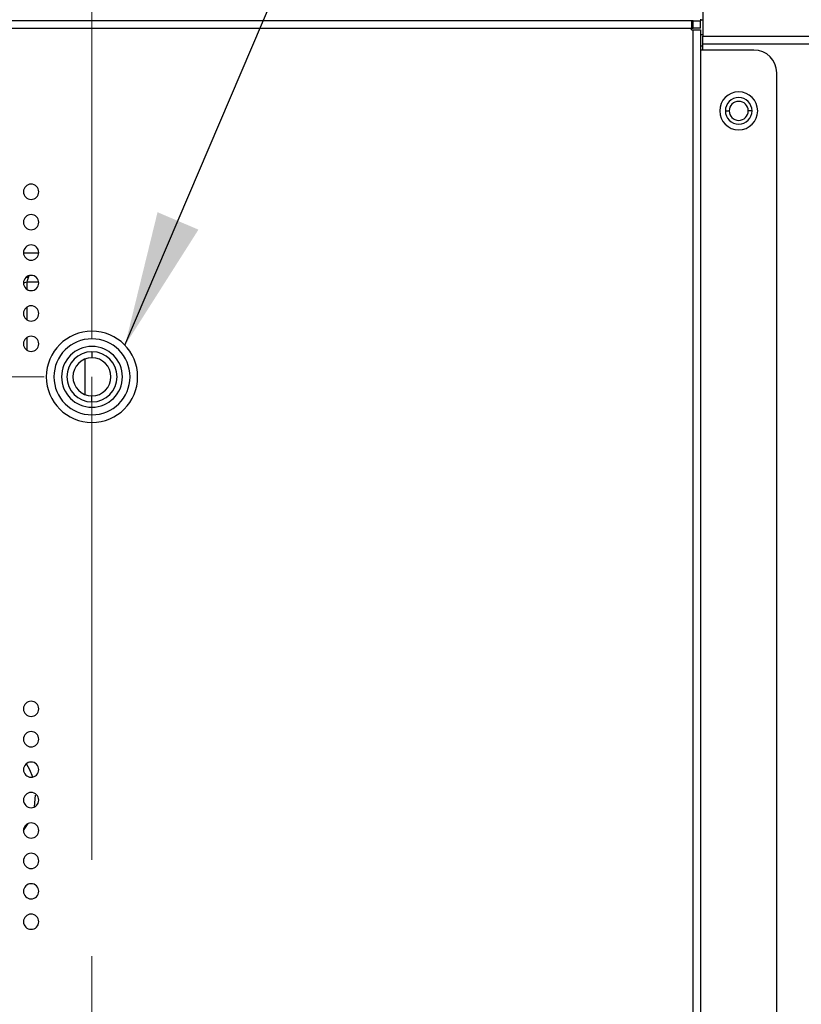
# Model space of a CAD drawing. Header units: millimetres. Extents: x 0 to 1118, y 0 to 864.
# Tile 62 of 254: x 882 to 903, y 432 to 458. Entities that reach past the tile are written whole.
import ezdxf

# ---------------------------------------------------------------- set-up
doc = ezdxf.new("R2010")
doc.units = ezdxf.units.MM
doc.linetypes.add('CENTERX2', pattern=[20.32, 12.7, -2.54, 2.54, -2.54])
doc.styles.add('SLDTEXTSTYLE0', font='TXT', dxfattribs={"width": 0.75})
doc.dimstyles.new('SLDDIMSTYLE0', dxfattribs={"dimtxt": 4.7625, "dimasz": 3.556, "dimexe": 0, "dimexo": 0.0625, "dimgap": 1.190625, "dimtad": 1, "dimdec": 1, "dimlfac": 5, "dimrnd": 1e-09, "dimzin": 12, "dimdsep": 46, "dimtxsty": 'SLDTEXTSTYLE0', "dimsah": 1, "dimcen": 0.09, "dimadec": 0, "dimazin": 3, "dimtfac": 1, "dimtdec": 1, "dimtofl": 0, "dimtmove": 0, "dimatfit": 3, "dimfxl": 1, "dimfrac": 2, "dimtolj": 1, "dimtzin": 12, "dimarcsym": 0})
doc.dimstyles.new('SLDDIMSTYLE2', dxfattribs={"dimtxt": 0.18, "dimasz": 3.556, "dimexe": 0, "dimexo": 0.0625, "dimgap": 0, "dimtad": 0, "dimtih": 1, "dimtoh": 1, "dimdec": 0, "dimrnd": 1e-09, "dimzin": 0, "dimdsep": 46, "dimtxsty": 'Standard', "dimsah": 1, "dimcen": 0.09, "dimadec": 0, "dimazin": 0, "dimtfac": 3.556, "dimtdec": 0, "dimtofl": 0, "dimtmove": 0, "dimatfit": 3, "dimfxl": 1, "dimfrac": 2, "dimtolj": 1, "dimtzin": 0, "dimarcsym": 0})
doc.dimstyles.new('SLDDIMSTYLE4', dxfattribs={"dimtxt": 4.7625, "dimasz": 3.556, "dimexe": 0, "dimexo": 0.0625, "dimgap": 1.190625, "dimtad": 1, "dimdec": 1, "dimlfac": 5, "dimrnd": 1e-09, "dimzin": 4, "dimdsep": 46, "dimtxsty": 'SLDTEXTSTYLE0', "dimsah": 1, "dimcen": 0.09, "dimadec": 0, "dimazin": 1, "dimtfac": 1, "dimtdec": 1, "dimtofl": 0, "dimtmove": 0, "dimatfit": 3, "dimfxl": 1, "dimfrac": 2, "dimtolj": 1, "dimtzin": 12, "dimarcsym": 0})

# ---------------------------------------------------------------- blocks, each defined once
blk = doc.blocks.new('_D_13')
at = {"color": 7, "linetype": 'Continuous', "lineweight": 0}
for p, q in [((804.089, 449.757), (804.089, 498.197)), ((884.089, 449.757), (884.089, 498.197)), ((804.089, 497.197), (884.089, 497.197))]:
    blk.add_line(p, q, dxfattribs=at)
at = {"color": 7, "linetype": 'Continuous', "lineweight": 18}
for points in [[(804.089, 497.197), (807.645, 496.816), (807.645, 497.578)], [(884.089, 497.197), (880.533, 497.578), (880.533, 496.816)]]:
    blk.add_solid(points, dxfattribs=at)
at = {"color": 7, "linetype": 'Continuous', "lineweight": 18, "insert": (836.932, 503.336), "char_height": 4.7625, "attachment_point": 1, "style": 'SLDTEXTSTYLE0'}
blk.add_mtext('400.0', dxfattribs=at)
blk = doc.blocks.new('_D_15')
at = {"color": 7, "linetype": 'Continuous', "lineweight": 0}
for p, q in [((884.089, 449.757), (884.089, 498.197)), ((969.449, 478.377), (969.449, 498.197)), ((969.449, 497.197), (884.089, 497.197))]:
    blk.add_line(p, q, dxfattribs=at)
at = {"color": 7, "linetype": 'Continuous', "lineweight": 18}
for points in [[(884.089, 497.197), (887.645, 496.816), (887.645, 497.578)], [(969.449, 497.197), (965.893, 497.578), (965.893, 496.816)]]:
    blk.add_solid(points, dxfattribs=at)
at = {"color": 7, "linetype": 'Continuous', "lineweight": 18, "insert": (918.913, 503.336), "char_height": 4.7625, "attachment_point": 1, "style": 'SLDTEXTSTYLE0'}
blk.add_mtext('426.8', dxfattribs=at)

msp = doc.modelspace()

# ---------------------------------------------------------------- linework, layer by layer
at = {"color": 7, "linetype": 'Continuous', "lineweight": 25}
for p, q in [((900.149, 459.557), (900.149, 457.713)), ((900.089, 458.165), (900.089, 458.125)), ((899.849, 458.125), (788.329, 458.125)), ((788.329, 457.925), (899.849, 457.925)), ((899.849, 458.125), (899.849, 457.925)), ((899.889, 458.125), (899.849, 458.125)), ((899.849, 457.885), (899.849, 457.925)), ((899.849, 457.925), (899.889, 457.925)), ((899.849, 457.885), (899.889, 457.885)), ((899.889, 457.925), (899.889, 458.125)), ((899.889, 458.125), (900.089, 458.125)), ((900.089, 457.925), (899.889, 457.925)), ((899.889, 338.725), (899.889, 457.885)), ((899.889, 457.885), (900.089, 457.885)), ((900.089, 457.925), (900.089, 458.125)), ((900.089, 457.885), (900.089, 338.725)), ((900.149, 457.513), (900.149, 457.713)), ((900.149, 457.713), (950.589, 457.713)), ((900.149, 457.513), (950.589, 457.513)), ((900.149, 457.353), (900.149, 457.513)), ((901.489, 457.353), (900.089, 457.353)), ((902.089, 425.707), (902.089, 456.753)), ((900.739, 455.753), (900.839, 455.753)), ((901.439, 455.753), (901.339, 455.753)), ((882.29, 451.226), (882.389, 451.257)), ((884.089, 449.417), (884.089, 449.257)), ((883.909, 448.29), (883.909, 449.223)), ((884.089, 448.097), (884.089, 448.257)), ((882.577, 437.445), (882.609, 437.757)), ((882.29, 436.824), (882.413, 437.01))]:
    msp.add_line(p, q, dxfattribs=at)
at = {"color": 8, "linetype": 'Continuous', "lineweight": 25}
for p, q in [((900.149, 458.137), (900.089, 458.137)), ((900.089, 457.761), (900.149, 457.761)), ((900.149, 457.455), (900.089, 457.455)), ((882.689, 452.007), (882.29, 452.007)), ((882.425, 451.372), (882.354, 451.372)), ((882.389, 451.051), (882.389, 451.257)), ((882.389, 451.257), (882.687, 451.257)), ((882.389, 450.251), (882.389, 450.598)), ((882.389, 449.451), (882.389, 449.798))]:
    msp.add_line(p, q, dxfattribs=at)
at = {"color": 7, "linetype": 'CENTERX2', "lineweight": 18}
for p, q in [((804.089, 448.757), (884.089, 448.757)), ((884.089, 448.757), (884.089, 368.757))]:
    msp.add_line(p, q, dxfattribs=at)
at = {"color": 7, "linetype": 'Continuous', "lineweight": 25, "flags": 128}
msp.add_lwpolyline([(882.534, 438.23), (882.459, 438.416), (882.366, 438.582)], dxfattribs=at)
at = {"color": 7, "linetype": 'Continuous', "lineweight": 25}
for centre, radius, start, end in [((901.489, 456.753), 0.6, 0, 90), ((901.089, 455.753), 0.5, 0, 180), ((901.089, 455.753), 0.35, 0, 180), ((901.089, 455.753), 0.25, 0, 180), ((901.089, 455.753), 0.5, 180, 0), ((901.089, 455.753), 0.35, 180, 0), ((901.089, 455.753), 0.25, 180, 0), ((882.489, 453.625), 0.2, 0, 180), ((882.489, 453.625), 0.2, 180, 0), ((882.489, 452.825), 0.2, 0, 180), ((882.489, 452.825), 0.2, 180, 0), ((882.489, 452.025), 0.2, 0, 180), ((882.489, 452.025), 0.2, 180, 0), ((882.489, 451.225), 0.2, 0, 180), ((882.489, 451.225), 0.2, 180, 0), ((882.489, 450.425), 0.2, 0, 180), ((882.489, 450.425), 0.2, 180, 0), ((884.089, 448.757), 1.2, 0, 180), ((882.489, 449.625), 0.2, 0, 180), ((882.489, 449.625), 0.2, 180, 0), ((884.089, 448.757), 1, 90, 270), ((884.089, 448.757), 1, 270, 90), ((884.089, 448.757), 0.8, 90, 270), ((884.089, 448.757), 0.66, 90, 270), ((884.089, 448.757), 0.8, 270, 90), ((884.089, 448.757), 0.66, 270, 90), ((884.089, 448.757), 0.5, 90, 180), ((884.089, 448.757), 0.5, 0, 90), ((884.089, 448.757), 1.2, 180, 0), ((884.089, 448.757), 0.5, 180, 270), ((884.089, 448.757), 0.5, 270, 0), ((882.489, 440.025), 0.2, 0, 180), ((882.489, 440.025), 0.2, 180, 0), ((882.489, 439.225), 0.2, 0, 180), ((882.489, 439.225), 0.2, 180, 0), ((882.489, 438.425), 0.2, 0, 180), ((882.489, 438.425), 0.2, 180, 0), ((882.489, 437.625), 0.2, 0, 180), ((882.489, 437.625), 0.2, 180, 0), ((882.489, 436.825), 0.2, 0, 180), ((882.489, 436.825), 0.2, 180, 0), ((882.489, 436.025), 0.2, 0, 180), ((882.489, 436.025), 0.2, 180, 0), ((882.489, 435.225), 0.2, 0, 180), ((882.489, 435.225), 0.2, 180, 0), ((882.489, 434.425), 0.2, 0, 180), ((882.489, 434.425), 0.2, 180, 0)]:
    msp.add_arc(centre, radius, start, end, dxfattribs=at)
msp.add_open_spline([(882.389, 451.257), (882.401, 451.297), (882.418, 451.355), (882.435, 451.401), (882.441, 451.415)], degree=3, knots=[0, 0, 0, 0, 0.690052, 1, 1, 1, 1], dxfattribs=at)

# ---------------------------------------------------------------- dimensions: what is measured, and where the dimension line sits
at = {"color": 7, "linetype": 'Continuous', "lineweight": 18}
dim = msp.add_linear_dim(base=(884.089, 497.197), p1=(804.089, 448.757), p2=(884.089, 448.757), angle=0, dimstyle='SLDDIMSTYLE4', dxfattribs=at)
dim.commit()
dim.dimension.update_dxf_attribs({"geometry": '_D_13', "text_midpoint": (844.847, 497.197), "dimtype": 160})
dim = msp.add_linear_dim(base=(884.089, 497.197), p1=(969.449, 477.377), p2=(884.089, 448.757), dimstyle='SLDDIMSTYLE0', dxfattribs=at)
dim.commit()
dim.dimension.update_dxf_attribs({"geometry": '_D_15', "text_midpoint": (926.829, 497.197), "dimtype": 160})

# ---------------------------------------------------------------- leaders
at = {"color": 7, "linetype": 'Continuous', "lineweight": 0}
msp.add_leader([(884.957, 449.586), (914.537, 519.039), (920.887, 519.039)], dimstyle='SLDDIMSTYLE2', dxfattribs=at)

doc.saveas('drawing.dxf')
